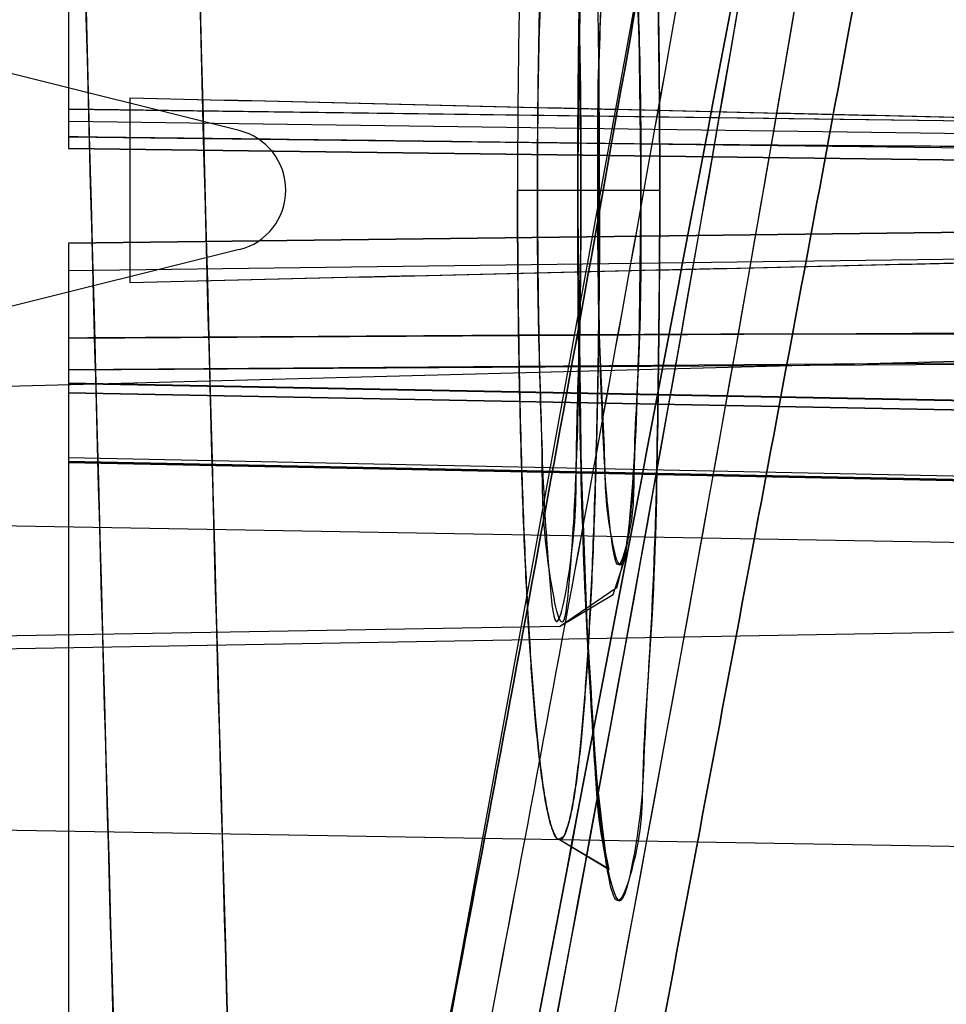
# Model space of a CAD drawing. Header units: millimetres. Extents: x 209 to 825, y 116 to 1310.
# Tile 69 of 70: x 813.51 to 821.07, y 1275.63 to 1283.65. Entities that reach past the tile are written whole.
import ezdxf

# ---------------------------------------------------------------- set-up
doc = ezdxf.new("R2010")
doc.units = ezdxf.units.MM
doc.header["$LTSCALE"] = 92.70943008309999
doc.layers.get('0').update_dxf_attribs({"linetype": 'CONTINUOUS'})

msp = doc.modelspace()

# ---------------------------------------------------------------- linework, layer by layer
at = {"color": 7, "linetype": 'Continuous'}
for p, q in [((813.9131075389, 1301.7807978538), (813.9131075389, 1282.6036274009)), ((815.3050190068, 1282.7494335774), (803.2131075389, 1285.7642857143)), ((814.4131075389, 1283.0162566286), (814.4131075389, 1281.5123148)), ((813.9130687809, 1282.9226470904), (821.410317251, 1282.8265031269)), ((821.4105167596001, 1282.8228804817), (813.9130687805, 1282.922647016)), ((821.3440366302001, 1282.7221303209), (813.9130690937, 1282.8223814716)), ((813.9131488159, 1282.6979652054), (821.4102392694, 1282.606056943)), ((813.9131484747, 1282.6032419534), (821.3442279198, 1282.5070272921)), ((821.344226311, 1282.5070259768), (813.9131504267, 1282.6033618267)), ((817.5739748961, 1282.2642856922), (818.7336021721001, 1282.2642857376)), ((813.9131484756, 1281.8306021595), (821.3440633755, 1281.9216927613)), ((821.3440616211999, 1281.9216939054), (813.9131504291, 1281.8304828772)), ((815.3050190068, 1281.7791378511), (803.2131075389, 1278.7642857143)), ((813.9131075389, 1281.8301339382), (813.9131075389, 1226.269623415)), ((821.3438718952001, 1281.7011896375), (813.9130691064, 1281.6059050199)), ((813.9131484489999, 1281.0581853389), (821.4151126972, 1281.1023530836)), ((821.4721923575, 1280.8753202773), (813.4131075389, 1280.6642857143)), ((821.4153906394, 1280.8546858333), (813.9130688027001, 1280.7979139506)), ((813.9130688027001, 1280.7979140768), (821.4151911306, 1280.8474470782)), ((821.5145646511, 1280.5382396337), (813.9130840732, 1280.6839220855)), ((821.5149783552, 1280.5428699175), (813.913548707, 1280.6895285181)), ((821.5145172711, 1280.4661940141), (813.9131313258, 1280.6116746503)), ((813.9131332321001, 1280.6118099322), (821.5145172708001, 1280.4661940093)), ((821.4367357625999, 1279.8998090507), (813.9130845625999, 1280.0531367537)), ((821.4373522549, 1279.9255125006), (813.9131075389, 1280.0810049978)), ((821.4366882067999, 1279.8894439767), (813.913130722, 1280.0440722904)), ((813.9131326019, 1280.0441696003), (821.4366882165, 1279.889444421)), ((811.4131075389, 1279.5642857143), (821.4702995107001, 1279.3887367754)), ((817.9159200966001, 1278.7083650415), (803.2131075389, 1278.4517264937)), ((821.5898079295, 1278.6677626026), (803.2131075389, 1278.3469961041)), ((809.9806038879, 1277.1096165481), (821.5897550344, 1276.9069780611))]:
    msp.add_line(p, q, dxfattribs=at)
for points in [[(819.9155095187, 1292.0415905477), (818.6291941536, 1284.327810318), (817.06529559, 1275.7618736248), (815.2061773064, 1266.3705885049)], [(818.0652411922, 1282.2642856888), (818.09143618, 1284.458771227), (818.1495265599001, 1286.0310113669), (818.2192835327, 1287.0593953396), (818.2880187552, 1287.6422550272), (818.3204526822, 1287.8044277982), (817.9162781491, 1287.5574741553)], [(818.0652414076, 1282.264285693), (818.0941619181, 1284.5656031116), (818.1561710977, 1286.1557361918), (818.2285251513, 1287.1584985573), (818.2966493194, 1287.691934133), (818.3155828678, 1287.7942513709), (817.9162902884, 1287.5574730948)], [(818.5813451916, 1282.2642857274), (818.570522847, 1283.3354283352), (818.5420632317, 1284.216209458), (818.501999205, 1284.8542660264), (818.4535675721, 1285.25819928), (818.3549483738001, 1285.5595012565), (817.9157750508, 1285.8201699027)], [(818.5813451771, 1282.2642857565), (818.5659353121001, 1283.5334693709), (818.5267625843, 1284.5076149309), (818.4735897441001, 1285.1254291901), (818.3869733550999, 1285.4969932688), (817.9158096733, 1285.8201695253)], [(817.9158192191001, 1278.7084004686), (818.354708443, 1278.9686319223), (818.4532166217, 1279.2683597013), (818.5014774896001, 1279.6682233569), (818.541661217, 1280.3036750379), (818.5704061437, 1281.1875773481), (818.5813347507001, 1282.2642854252)], [(817.9158509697, 1278.7084005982), (818.3858078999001, 1279.0289576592), (818.4725330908, 1279.3950842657), (818.5256186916, 1280.0019730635), (818.5655917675, 1280.981587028), (818.5813346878, 1282.26428571)], [(817.916329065, 1276.9711001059), (818.3199845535, 1276.7251711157), (818.2880387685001, 1276.8861956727), (818.2191830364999, 1277.4702984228), (818.1494742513, 1278.4985842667), (818.091417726, 1280.0705345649), (818.0652467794, 1282.2642857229)], [(817.9163402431, 1276.9710988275), (818.3153265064, 1276.7348176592), (818.2966469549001, 1276.8366392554), (818.2285248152, 1277.3700876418), (818.1561706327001, 1278.3728419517), (818.0941609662, 1279.9629621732), (818.0652469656, 1282.2642857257)]]:
    msp.add_lwpolyline(points, dxfattribs=at)
for centre, radius, start, end in [((3896.2905427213, 1362.5202961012), 3082.3103641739, 181.0957294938, 181.6314802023), ((3892.5661954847, 1362.5187853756), 3079.5182774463, 181.1002527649, 181.6382773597), ((815.184058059, 1282.2642857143), 0.5, 284, 76)]:
    msp.add_arc(centre, radius, start, end, dxfattribs=at)
for points, knots in [([(815.2296734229, 1274.7642810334), (815.1620377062, 1277.1419251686), (814.8998034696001, 1286.745494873), (814.6819257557, 1296.3502800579), (814.543806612, 1303.5775011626)], [0, 0, 0, 0, 0.247587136, 1, 1, 1, 1]), ([(814.3068172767, 1274.4770939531), (814.2386730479, 1276.8626555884), (813.9744685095, 1286.4982242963), (813.7549593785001, 1296.1350228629), (813.6158072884, 1303.3863407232)], [0, 0, 0, 0, 0.2475867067, 1, 1, 1, 1]), ([(821.4102797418, 1282.8243658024), (821.2611165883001, 1284.5186797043), (820.8889080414, 1287.9115303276), (820.1127989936, 1292.990103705), (819.4521496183, 1296.3624799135), (819.0861368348, 1298.0473822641)], [0, 0, 0, 0, 0.3311550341, 0.6643023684, 1, 1, 1, 1]), ([(821.6060143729, 1282.6470821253), (821.4566093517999, 1284.3441399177), (821.083799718, 1287.7425132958), (820.3064337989, 1292.8293918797), (819.6447042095, 1296.2073088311), (819.2780877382, 1297.8949904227)], [0, 0, 0, 0, 0.331149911, 0.6642975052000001, 1, 1, 1, 1]), ([(819.2780912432, 1297.894990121), (819.6447053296, 1296.2073084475), (820.3064316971, 1292.829391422), (821.08379753, 1287.7425131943), (821.4566103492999, 1284.3441400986), (821.6060177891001, 1282.6470823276)], [0, 0, 0, 0, 0.3357024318, 0.6688500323, 1, 1, 1, 1]), ([(821.6067458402, 1282.6295462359), (821.4575805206, 1284.3238090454), (821.0853348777, 1287.7166055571), (820.3091676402, 1292.7951553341), (819.6484403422, 1296.1675524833), (819.2824047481, 1297.8524857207)], [0, 0, 0, 0, 0.3311461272, 0.6642945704, 1, 1, 1, 1]), ([(817.5999651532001, 1274.7642857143), (818.0057595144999, 1276.8782043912), (818.7856734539, 1280.9539916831), (819.8996104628, 1286.8395259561), (820.6018818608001, 1290.6122328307), (820.9347694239, 1292.4221582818)], [0, 0, 0, 0, 0.3593503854, 0.6927748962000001, 1, 1, 1, 1]), ([(820.9348325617, 1292.4222131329), (820.6019510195, 1290.6123058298), (819.8995729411, 1286.8396378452), (818.7856390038, 1280.9540850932), (818.0058274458, 1276.8782407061), (817.6000278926, 1274.7642857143)], [0, 0, 0, 0, 0.3072210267, 0.6406445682, 1, 1, 1, 1]), ([(820.306993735, 1292.3605724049), (819.9040977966, 1289.8108531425), (818.9847042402, 1284.2974875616), (817.4192690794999, 1275.7271511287), (816.2285554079, 1269.7131828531), (815.6010667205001, 1266.6542924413)], [0, 0, 0, 0, 0.2963050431, 0.6415686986, 1, 1, 1, 1]), ([(815.6034520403, 1266.6541638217), (816.2309416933, 1269.7130645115), (817.4216571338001, 1275.7270529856), (818.987094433, 1284.2974181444), (819.9064891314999, 1289.8108021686), (820.3093855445, 1292.3605299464)], [0, 0, 0, 0, 0.3584313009, 0.7036949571, 1, 1, 1, 1]), ([(815.200070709, 1266.2968010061), (815.8281400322, 1269.3517313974), (817.0200639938, 1275.3579320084), (818.5874251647, 1283.9172498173), (819.5081858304, 1289.4235639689), (819.9117446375, 1291.9700314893)], [0, 0, 0, 0, 0.3584311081, 0.7036948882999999, 1, 1, 1, 1]), ([(819.9117550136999, 1291.9698169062), (819.5081958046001, 1289.4233503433), (818.5874342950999, 1283.9170382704), (817.0200718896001, 1275.3577237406), (815.8281471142, 1269.3515254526), (815.2000773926, 1266.2965962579)], [0, 0, 0, 0, 0.2963051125, 0.6415688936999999, 1, 1, 1, 1]), ([(818.0643378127, 1282.2642857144), (818.0643388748, 1282.858885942), (818.0798589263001, 1284.0163444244), (818.1064366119, 1285.5708334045), (818.2259180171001, 1286.9012312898), (818.2151709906, 1287.5527509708), (818.4397285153, 1288.215066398), (818.5805753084, 1287.3558967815), (818.616818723, 1286.7279267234), (818.6918914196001, 1285.3801434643), (818.7234715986, 1283.9192667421), (818.7336328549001, 1282.8325631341), (818.7336222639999, 1282.2642857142)], [0, 0, 0, 0, 0.1533042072, 0.2965115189, 0.408456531, 0.4777258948, 0.5003838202, 0.5324434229, 0.6135225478, 0.7223278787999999, 0.8534825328, 1, 1, 1, 1]), ([(818.7336222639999, 1282.2642857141), (818.7336324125, 1282.8493315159), (818.7213321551, 1283.9745436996), (818.6931803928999, 1285.4897735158), (818.5988319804, 1286.8276072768), (818.5875679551, 1287.4710091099), (818.4040237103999, 1288.2208858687), (818.2178679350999, 1287.4242713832), (818.2041010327, 1286.7903059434), (818.1092413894, 1285.4603011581), (818.0773799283, 1283.9700222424), (818.0643388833, 1282.8525755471), (818.0643378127, 1282.2642857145)], [0, 0, 0, 0, 0.1508053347, 0.287807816, 0.3993947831, 0.4730129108, 0.4999470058, 0.5286528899, 0.6068366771, 0.7143009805, 0.8483584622, 1, 1, 1, 1]), ([(815.2997446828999, 1262.4892744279), (815.7946238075, 1264.8516706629), (817.5221434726, 1273.322858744), (819.0792132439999, 1281.8293956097), (820.0787452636, 1287.9806008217)], [0, 0, 0, 0, 0.2791807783, 1, 1, 1, 1]), ([(820.0787455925, 1287.9805927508), (819.7728062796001, 1286.0978161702), (818.3323162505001, 1277.5729760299), (816.681263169, 1269.0841967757), (815.2997449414, 1262.489266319)], [0, 0, 0, 0, 0.220630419, 1, 1, 1, 1]), ([(818.6295295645, 1274.7642857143), (818.9164319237, 1276.2848204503), (819.4717594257, 1279.238834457), (820.2718526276, 1283.5395972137), (820.7819594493, 1286.320386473), (821.0267272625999, 1287.6671159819)], [0, 0, 0, 0, 0.3537198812, 0.6871010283, 1, 1, 1, 1]), ([(821.0267033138, 1287.666851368), (820.7819536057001, 1286.3202256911), (820.2718194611, 1283.5395485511), (819.4717450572, 1279.2388737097), (818.9164596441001, 1276.2848358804), (818.6295549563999, 1274.7642857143)], [0, 0, 0, 0, 0.3128812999, 0.6462692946, 1, 1, 1, 1]), ([(820.476869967, 1287.6051331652), (820.1708681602, 1285.7230399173), (818.7300460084, 1277.2010395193), (817.0786354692, 1268.7151247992), (815.6968250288, 1262.1223810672)], [0, 0, 0, 0, 0.220623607, 1, 1, 1, 1]), ([(815.699239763, 1262.1222910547), (816.1942335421, 1264.4839534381), (817.9221129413, 1272.9522848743), (819.4795333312, 1281.4559864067), (820.4792911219, 1287.6050959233)], [0, 0, 0, 0, 0.2791884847, 1, 1, 1, 1]), ([(818.2431068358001, 1282.2642857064), (818.2431094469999, 1282.6645407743), (818.2380776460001, 1283.4101956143), (818.2173096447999, 1284.4297431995), (818.1884016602, 1285.268499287), (818.1546784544, 1285.9434392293), (818.1216104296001, 1286.4247419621), (818.0916887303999, 1286.7570085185), (818.0685826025, 1286.9701746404), (818.0443395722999, 1287.1539784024), (818.0184878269, 1287.3055313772), (817.9929199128, 1287.4246349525), (817.9652876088, 1287.5002236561), (817.9407129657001, 1287.5568540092), (817.8904929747, 1287.5556158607), (817.8663580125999, 1287.498648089), (817.8207937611, 1287.3733518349), (817.7912746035, 1287.1868593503), (817.7595046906, 1286.9627282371), (817.7359745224, 1286.7511127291), (817.7134132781, 1286.5135972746), (817.6835563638, 1286.1421416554), (817.6489837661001, 1285.586543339), (817.6133845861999, 1284.7785828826), (817.5856820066, 1283.776864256), (817.5751986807, 1282.9130558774), (817.5739779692, 1282.3889776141), (817.5739793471, 1282.2642857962)], [0, 0, 0, 0, 0.1126425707, 0.2098441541, 0.2869787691, 0.3488234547, 0.4000174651, 0.4227429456, 0.4426953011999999, 0.4603836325, 0.4748259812, 0.4861851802, 0.4940511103, 0.4986226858, 0.5013484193, 0.5060201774, 0.5139960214, 0.5404157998, 0.5577487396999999, 0.5780411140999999, 0.6002364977, 0.6249206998, 0.6829008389, 0.7568944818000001, 0.8525100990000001, 0.9649083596, 1, 1, 1, 1]), ([(817.7370551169, 1282.2642857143), (817.7368063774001, 1282.6706112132), (817.7428020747, 1283.4378989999), (817.7757052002, 1284.5563461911), (817.8098496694, 1285.1698823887), (817.8882889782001, 1286.0296817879), (818.0613668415, 1285.033606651), (818.0438064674, 1284.4352455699), (818.0901934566, 1283.3538986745), (818.0900235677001, 1282.64598891), (818.0900744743, 1282.2642857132)], [0, 0, 0, 0, 0.1726326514, 0.3338567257, 0.4452133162, 0.4993878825, 0.5731033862, 0.6908403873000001, 0.8378284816, 1, 1, 1, 1]), ([(818.0900744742, 1282.2642857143), (818.0902660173, 1282.6686824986), (818.0845246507, 1283.4286180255), (818.0542588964, 1284.5410653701), (818.0199499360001, 1285.1522246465), (817.9476848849, 1286.0280323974), (817.7673854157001, 1285.0400635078), (817.7857458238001, 1284.4407553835), (817.7369329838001, 1283.360889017), (817.7372011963, 1282.6496119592), (817.7370551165, 1282.2642857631)], [0, 0, 0, 0, 0.1720125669, 0.3311399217, 0.4431572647, 0.4992967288, 0.5726103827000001, 0.6891152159, 0.8360992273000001, 1, 1, 1, 1]), ([(818.2274563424, 1282.2642857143), (818.2281299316, 1282.6864995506), (818.2252381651, 1283.4300020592), (818.2988878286, 1284.4517579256), (818.2841172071, 1284.9435615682), (818.4296202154, 1285.4374746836), (818.512318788, 1284.799856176), (818.534691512, 1284.355138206), (818.5762727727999, 1283.3452701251), (818.579286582, 1282.6668167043), (818.5805560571, 1282.2642857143)], [0, 0, 0, 0, 0.2064792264, 0.3728108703, 0.4695982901, 0.5004147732, 0.5454920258, 0.6562201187, 0.8031457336, 1, 1, 1, 1]), ([(818.5805560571, 1282.2642857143), (818.5793892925, 1282.6831014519), (818.5805480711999, 1283.3980966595), (818.5206185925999, 1284.4159373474), (818.5243913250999, 1284.8882148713), (818.3979806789, 1285.4418686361), (818.2924508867, 1284.8373946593), (818.2809556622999, 1284.3697767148), (818.2303345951, 1283.3543120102), (818.228160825, 1282.6599440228), (818.2274563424, 1282.2642857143)], [0, 0, 0, 0, 0.2047209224, 0.3597146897, 0.4645236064, 0.5000882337, 0.5417360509, 0.6494334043, 0.8065990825, 1, 1, 1, 1]), ([(821.4104405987, 1282.6191368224), (820.5789248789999, 1282.6227835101), (818.9143491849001, 1282.6336671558), (816.4153377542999, 1282.6682601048), (814.7477346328, 1282.6878481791), (813.9131507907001, 1282.698085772)], [0, 0, 0, 0, 0.3327102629, 0.6660401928, 1, 1, 1, 1]), ([(817.5739682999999, 1282.2642857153), (817.5739647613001, 1281.8562052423), (817.5796587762, 1281.1023319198), (817.6028840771, 1280.0745404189), (817.634658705, 1279.2352433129), (817.6712891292, 1278.560148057), (817.7123119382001, 1278.0086218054), (817.7522296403, 1277.6158804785), (817.7890328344, 1277.3547847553), (817.8156087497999, 1277.2069562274), (817.8426666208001, 1277.0917954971), (817.8690953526, 1277.0210364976), (817.8975923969, 1276.9669512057), (817.9471193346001, 1276.979169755), (817.9685878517, 1277.038114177), (817.9973672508, 1277.120208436), (818.0221786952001, 1277.2434056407), (818.0475940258, 1277.3968912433), (818.0713767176, 1277.5824192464), (818.1030342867, 1277.8807029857), (818.1381725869, 1278.3235735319), (818.1748590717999, 1278.95792603), (818.2075502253, 1279.7667824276), (818.2327107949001, 1280.7681961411), (818.2420387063, 1281.6264347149), (818.2430978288, 1282.1444331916), (818.2430967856, 1282.2642857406)], [0, 0, 0, 0, 0.1148436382, 0.2121535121, 0.2893099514, 0.3511979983, 0.4024212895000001, 0.4449100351, 0.462344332, 0.4764834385, 0.4874438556, 0.4949077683, 0.4991337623, 0.5019179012, 0.5070007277, 0.5154581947, 0.5270662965, 0.541985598, 0.5593741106, 0.5796483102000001, 0.6264180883, 0.6843686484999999, 0.7584663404, 0.8542226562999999, 0.9662706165, 1, 1, 1, 1]), ([(818.2431001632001, 1282.2642857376), (818.2431011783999, 1282.1482640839), (818.2420932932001, 1281.6390048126), (818.2330654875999, 1280.7915546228), (818.2084699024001, 1279.7963952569), (818.1762593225, 1278.987103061), (818.1398486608, 1278.3483775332), (818.1048636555, 1277.9010357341), (818.0732993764, 1277.5990416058), (818.0496228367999, 1277.4109819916), (818.0241185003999, 1277.254090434), (818.0009154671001, 1277.1358624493), (817.9747995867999, 1277.0549576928), (817.9583478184, 1276.9998791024), (817.8956201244, 1276.9516587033), (817.8482870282, 1277.0739128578), (817.8209018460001, 1277.1795075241), (817.7902641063, 1277.3466417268), (817.7650393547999, 1277.5239989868), (817.7403217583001, 1277.7348205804), (817.7082550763, 1278.063948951), (817.6724771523, 1278.5422568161), (817.63562623, 1279.213924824), (817.6035371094, 1280.0524143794), (817.5798127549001, 1281.0875310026), (817.5739677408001, 1281.8494932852), (817.5739716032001, 1282.2642857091)], [0, 0, 0, 0, 0.0326616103, 0.1433632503, 0.2385729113, 0.3128881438, 0.3713596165, 0.4186662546, 0.4391882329, 0.4568313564, 0.4720242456, 0.4839055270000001, 0.4907924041, 0.4957227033, 0.5005926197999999, 0.5077523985, 0.5225790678, 0.5365603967, 0.5538644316, 0.5735657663, 0.596125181, 0.6470289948, 0.7085324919, 0.7855028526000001, 0.8832305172, 1, 1, 1, 1]), ([(817.7370551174, 1282.2642857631), (817.7368859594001, 1281.859788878), (817.7428739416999, 1281.0996101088), (817.7745915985, 1279.9869688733), (817.8099776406, 1279.3758114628), (817.8843081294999, 1278.500528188), (818.0622868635, 1279.4888959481), (818.0429454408, 1280.0880492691), (818.0904372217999, 1281.1679281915), (818.0899631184, 1281.8790495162), (818.090074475, 1282.2642857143)], [0, 0, 0, 0, 0.1720533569, 0.3312407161, 0.443242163, 0.4993434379, 0.5726459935, 0.6891787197, 0.8361392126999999, 1, 1, 1, 1]), ([(818.0900744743, 1282.2642857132), (818.0903506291, 1281.8582087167), (818.0846173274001, 1281.0913783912), (818.0531836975, 1279.9732411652), (818.0201171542, 1279.3596856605), (817.94379991, 1278.498939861), (817.7682203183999, 1279.4947234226), (817.7848954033, 1280.0932773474), (817.7371577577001, 1281.1745707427), (817.7371347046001, 1281.8825365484), (817.7370551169, 1282.2642857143)], [0, 0, 0, 0, 0.1725334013, 0.3336724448, 0.4450874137, 0.4993401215, 0.5730588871, 0.6908158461, 0.8378030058, 1, 1, 1, 1]), ([(818.0643378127, 1282.2642857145), (818.0643406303, 1281.679561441), (818.0775563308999, 1280.5549411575), (818.1091002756, 1279.0409166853), (818.2083929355, 1277.7032686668), (818.2222557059, 1277.0593164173), (818.4103866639, 1276.3069418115), (818.5922360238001, 1277.1068250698), (818.6034333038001, 1277.7408087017), (818.6929559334, 1279.0690837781), (818.721534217, 1280.5582176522), (818.7336337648, 1281.6750625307), (818.7336222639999, 1282.2642857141)], [0, 0, 0, 0, 0.150722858, 0.2876630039, 0.3990720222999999, 0.4730207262, 0.5000675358, 0.5288980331, 0.6071635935, 0.7144584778, 0.8481174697, 1, 1, 1, 1]), ([(818.7336222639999, 1282.2642857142), (818.7336339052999, 1281.6688212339), (818.719022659, 1280.5100340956), (818.696105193, 1278.9540925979), (818.5813963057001, 1277.6240958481), (818.5951543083, 1276.973615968), (818.3744253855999, 1276.3142248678), (818.2294446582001, 1277.1700012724), (818.1903990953, 1277.7970152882), (818.1102020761, 1279.1459371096), (818.0753902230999, 1280.6081140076), (818.064340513, 1281.6962320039), (818.0643378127, 1282.2642857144)], [0, 0, 0, 0, 0.1535264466, 0.2968466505, 0.4088320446, 0.4777525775, 0.5002668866, 0.532195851, 0.6131332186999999, 0.7219696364, 0.8535407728, 1, 1, 1, 1]), ([(818.2274563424, 1282.2642857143), (818.2286817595, 1281.8453633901), (818.2278014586, 1281.1301646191), (818.2895052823, 1280.1122217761), (818.2867138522, 1279.6399138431), (818.4146743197, 1279.0868612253), (818.5184972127, 1279.6911074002), (818.5290228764, 1280.158577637), (818.5779980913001, 1281.174102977), (818.5798837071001, 1281.8685226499), (818.5805560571, 1282.2642857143)], [0, 0, 0, 0, 0.204772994, 0.3598074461, 0.464613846, 0.5001507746, 0.5417486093, 0.6493967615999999, 0.8065480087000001, 1, 1, 1, 1]), ([(818.5805560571, 1282.2642857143), (818.5799083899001, 1281.8418774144), (818.583169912, 1281.0983465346), (818.5112302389, 1280.0766322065), (818.5271305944, 1279.5850012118), (818.3829258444, 1279.0909596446), (818.2985674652, 1279.7290296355), (818.275243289, 1280.1736676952), (818.2320485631, 1281.1834697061), (818.2287926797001, 1281.8617699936), (818.2274563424, 1282.2642857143)], [0, 0, 0, 0, 0.2065747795, 0.3728341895, 0.4695538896, 0.5003537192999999, 0.5454943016, 0.656297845, 0.8031526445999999, 1, 1, 1, 1]), ([(821.4153140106, 1281.0902288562), (820.5832722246, 1281.0914692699), (818.9176507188, 1281.090388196), (816.4169607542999, 1281.0720397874), (814.7482779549, 1281.0629981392), (813.913150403, 1281.0580748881)], [0, 0, 0, 0, 0.3327171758, 0.6660434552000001, 1, 1, 1, 1])]:
    msp.add_open_spline(points, degree=3, knots=knots, dxfattribs=at)
for points in [[(814.4131075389, 1283.0162566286), (815.5928078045, 1282.9894623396), (817.9521161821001, 1282.9319122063), (820.3115278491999, 1282.8787314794), (821.49117647, 1282.8497524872)], [(814.4131075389, 1283.0162566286), (815.5860522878, 1282.9896157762), (817.9318508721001, 1282.9324250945), (820.2777512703, 1282.879542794), (821.4506451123, 1282.8507477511)], [(814.4131075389, 1281.5123148), (815.5928078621, 1281.5391090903), (817.9521163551, 1281.5966592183), (820.3115281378, 1281.6498399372), (821.4911768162, 1281.6788189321)], [(814.4131075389, 1281.5123148), (815.5860508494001, 1281.5389556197), (817.9318465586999, 1281.5961461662), (820.2777440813, 1281.6490283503), (821.4506364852, 1281.6778233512)]]:
    msp.add_open_spline(points, degree=3, dxfattribs=at)

doc.saveas('drawing.dxf')
